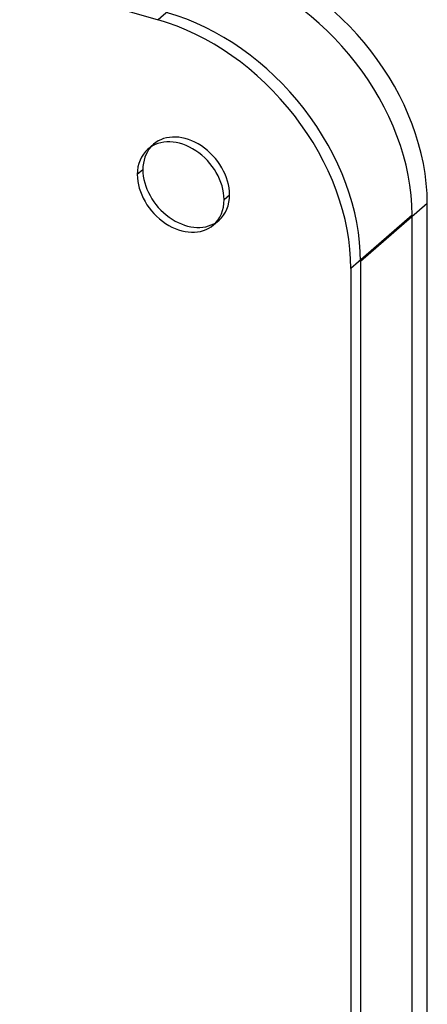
# Model space of a CAD drawing. Header units: millimetres. Extents: x -240 to 234, y -303 to 298.
# Tile 76 of 77: x 197 to 234, y 77 to 166. Entities that reach past the tile are written whole.
import ezdxf

# ---------------------------------------------------------------- set-up
doc = ezdxf.new("R2010")
doc.units = ezdxf.units.MM
doc.layers.add('MAIN-1', color=7, linetype='Continuous')
doc.layers.add('MAIN-2', color=7, linetype='Continuous')

msp = doc.modelspace()

# ---------------------------------------------------------------- linework, layer by layer
at = {"layer": 'MAIN-1'}
for p, q in [((-221.64, 290.015), (209.64, 165.515)), ((208.279, 152.051), (207.779, 151.618)), ((233.827, 149.006), (227.827, 143.81)), ((233.827, -284.006), (233.827, 149.006)), ((226.961, 143.194), (226.961, -288.086)), ((227.827, 143.81), (227.827, -289.203))]:
    msp.add_line(p, q, dxfattribs=at)
for centre, major_axis, start_param, end_param in [((216.506, 154.006), (-13.093, 15.119), -2.427868, -0.857072), ((209.64, 148.194), (13.093, -15.119), 0.713724, 2.284521), ((210.506, 148.81), (13.093, -15.119), 0.713724, 2.284521), ((211.676, 150.493), (2.946, -3.402), 0.713724, 3.141552), ((211.676, 150.493), (2.946, -3.402), 3.141552, 3.855317), ((212.176, 150.926), (-2.946, 3.402), 0.098148, 0.713724), ((212.176, 150.926), (-2.946, 3.402), 0.713724, 3.043444), ((211.676, 150.493), (2.946, -3.402), -2.427868, -0.000041), ((211.676, 150.493), (2.946, -3.402), -0.000041, 0.713724)]:
    msp.add_ellipse(centre, major_axis=major_axis, ratio=0.75, start_param=start_param, end_param=end_param, dxfattribs=at)
at = {"layer": 'MAIN-2'}
for p, q in [((215.14, 170.278), (209.64, 165.515)), ((208.73, 153.895), (209.23, 154.328)), ((215.573, 149.368), (216.073, 149.801)), ((232.461, 147.957), (226.961, 143.194)), ((232.461, -283.323), (232.461, 147.957)), ((214.622, 147.092), (215.122, 147.525))]:
    msp.add_line(p, q, dxfattribs=at)
for centre, major_axis, start_param, end_param in [((215.14, 152.957), (-13.093, 15.119), -2.427868, -0.857072), ((212.176, 150.926), (-2.946, 3.402), -2.427868, -0.000041), ((212.176, 150.926), (-2.946, 3.402), -0.000041, 0.098148), ((212.176, 150.926), (-2.946, 3.402), 3.141552, 3.855317), ((212.176, 150.926), (-2.946, 3.402), 3.043444, 3.141552), ((24.244, 20.996), (-132.572, 153.081), -2.427868, -1.671601), ((19.244, 16.666), (-139.168, 160.697), -2.427868, -1.670214), ((14.244, 12.336), (-145.764, 168.313), -2.427868, -1.668171), ((24.244, 20.996), (131.253, -151.558), 0.713724, 1.468967), ((19.244, 16.666), (137.849, -159.174), 0.713724, 1.471403), ((14.244, 12.336), (144.444, -166.79), 0.713724, 1.472662), ((9.244, 8.006), (-145.764, 168.313), -2.427868, -1.668171), ((9.244, 8.006), (144.444, -166.79), 0.713724, 1.473773)]:
    msp.add_ellipse(centre, major_axis=major_axis, ratio=0.75, start_param=start_param, end_param=end_param, dxfattribs=at)

doc.saveas('drawing.dxf')
